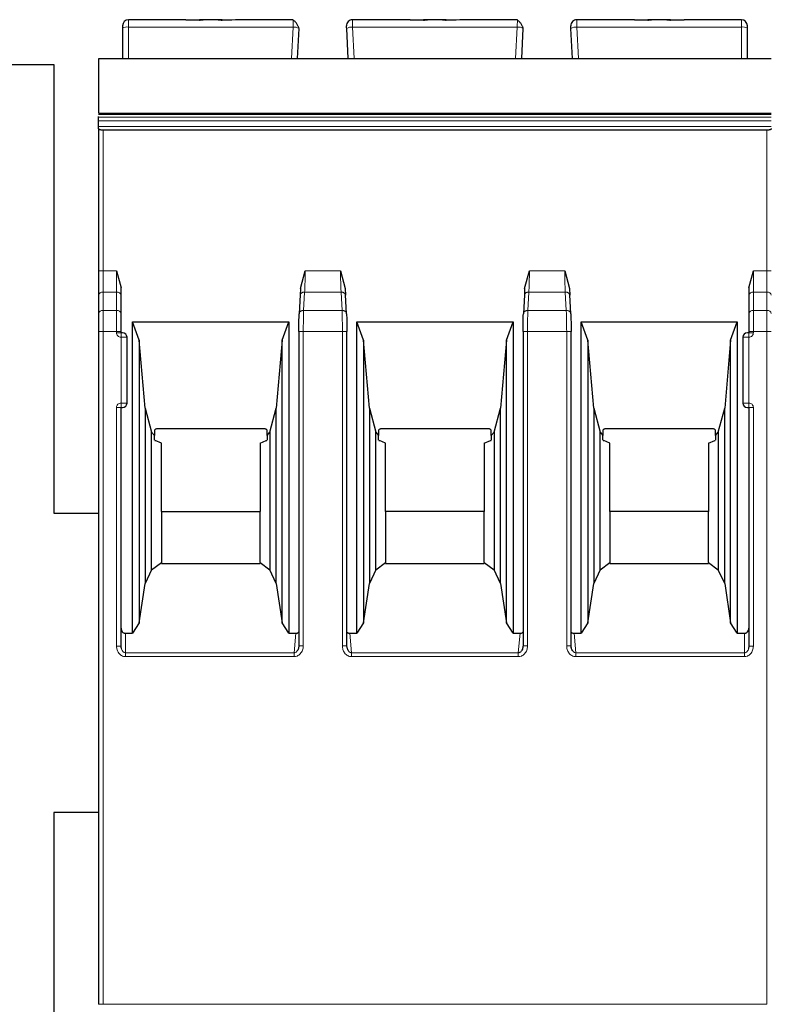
# Model space of a CAD drawing. Header units: millimetres. Extents: x 5 to 418, y 2 to 292.
# Tile 11 of 30: x 64 to 90, y 223 to 256. Entities that reach past the tile are written whole.
import ezdxf

# ---------------------------------------------------------------- set-up
doc = ezdxf.new("R2010")
doc.units = ezdxf.units.MM

msp = doc.modelspace()

# ---------------------------------------------------------------- linework, layer by layer
at = {"color": 7, "linetype": 'Continuous', "lineweight": 25}
for p, q in [((70.057, 256.225), (68.138, 256.225)), ((70.053, 256.225), (70.509, 256.225)), ((70.509, 256.206), (70.057, 256.225)), ((70.634, 256.225), (70.509, 256.225)), ((71.142, 256.225), (70.634, 256.225)), ((71.267, 256.225), (71.145, 256.225)), ((71.719, 256.225), (71.267, 256.206)), ((71.267, 256.225), (71.597, 256.225)), ((73.645, 256.225), (71.719, 256.225)), ((77.557, 256.225), (75.631, 256.225)), ((77.553, 256.225), (78.009, 256.225)), ((78.009, 256.206), (77.557, 256.225)), ((78.134, 256.225), (78.009, 256.225)), ((78.642, 256.225), (78.134, 256.225)), ((78.767, 256.225), (78.645, 256.225)), ((79.219, 256.225), (78.767, 256.206)), ((78.767, 256.225), (79.097, 256.225)), ((81.145, 256.225), (79.219, 256.225)), ((85.057, 256.225), (83.131, 256.225)), ((85.509, 256.206), (85.057, 256.225)), ((85.057, 256.225), (85.509, 256.225)), ((85.629, 256.225), (85.509, 256.225)), ((86.142, 256.225), (85.634, 256.225)), ((86.267, 256.225), (86.142, 256.225)), ((86.719, 256.225), (86.267, 256.206)), ((86.267, 256.225), (86.719, 256.225)), ((88.638, 256.225), (86.719, 256.225)), ((67.938, 255.943), (67.938, 254.925)), ((73.788, 254.925), (73.841, 255.932)), ((75.488, 254.925), (75.435, 255.932)), ((81.288, 254.925), (81.341, 255.932)), ((82.988, 254.925), (82.935, 255.932)), ((88.838, 254.925), (88.838, 255.943)), ((67.138, 254.925), (89.638, 254.925)), ((57.638, 254.725), (65.638, 254.725)), ((65.638, 254.725), (65.638, 239.725)), ((67.138, 253.071), (89.638, 253.071)), ((67.138, 252.963), (67.138, 252.994)), ((67.138, 252.844), (67.138, 252.963)), ((67.138, 252.656), (67.138, 252.844)), ((67.138, 252.583), (67.138, 252.656)), ((67.138, 252.583), (67.138, 247.826)), ((89.488, 252.529), (67.288, 252.529)), ((67.738, 247.826), (67.888, 247.258)), ((73.888, 247.244), (74.046, 247.825)), ((75.23, 247.826), (75.388, 247.244)), ((81.388, 247.244), (81.546, 247.825)), ((82.73, 247.826), (82.888, 247.244)), ((88.888, 247.258), (89.038, 247.826)), ((67.888, 247.012), (67.888, 247.258)), ((73.888, 247.244), (73.879, 247.012)), ((75.388, 247.244), (75.397, 247.012)), ((81.388, 247.244), (81.379, 247.012)), ((82.888, 247.244), (82.897, 247.012)), ((88.888, 247.258), (88.888, 247.012)), ((67.138, 247.012), (67.138, 246.398)), ((67.888, 246.398), (67.888, 247.012)), ((73.879, 247.029), (73.846, 246.393)), ((75.43, 246.393), (75.397, 247.029)), ((81.379, 247.029), (81.346, 246.393)), ((82.93, 246.393), (82.897, 247.029)), ((88.888, 247.012), (88.888, 246.398)), ((68.276, 246.121), (73.5, 246.121)), ((68.276, 235.713), (68.276, 246.121)), ((68.498, 245.511), (68.276, 246.121)), ((73.278, 245.511), (73.5, 246.121)), ((73.5, 246.121), (73.5, 235.713)), ((75.776, 246.121), (81, 246.121)), ((75.776, 235.713), (75.776, 246.121)), ((75.998, 245.511), (75.776, 246.121)), ((80.778, 245.511), (81, 246.121)), ((81, 246.121), (81, 235.713)), ((83.276, 246.121), (88.5, 246.121)), ((83.276, 235.713), (83.276, 246.121)), ((83.498, 245.511), (83.276, 246.121)), ((88.278, 245.511), (88.5, 246.121)), ((88.5, 246.121), (88.5, 235.713)), ((67.138, 245.797), (67.138, 223.311)), ((67.888, 245.761), (67.888, 245.797)), ((68.088, 243.411), (68.088, 245.611)), ((73.833, 245.797), (73.833, 235.289)), ((75.443, 235.289), (75.443, 245.8)), ((81.333, 245.797), (81.333, 235.289)), ((82.943, 235.289), (82.943, 245.8)), ((88.688, 245.611), (88.688, 243.411)), ((88.888, 245.797), (88.888, 245.761)), ((68.498, 245.511), (68.498, 236.065)), ((68.697, 243.241), (68.498, 245.511)), ((73.278, 245.511), (73.079, 243.241)), ((73.278, 236.065), (73.278, 245.511)), ((75.998, 245.511), (75.998, 236.065)), ((76.197, 243.241), (75.998, 245.511)), ((80.778, 245.511), (80.579, 243.241)), ((80.778, 236.065), (80.778, 245.511)), ((83.498, 245.511), (83.498, 236.065)), ((83.697, 243.241), (83.498, 245.511)), ((88.278, 245.511), (88.079, 243.241)), ((88.278, 236.065), (88.278, 245.511)), ((67.888, 235.28), (67.888, 243.261)), ((67.888, 243.261), (67.938, 243.261)), ((68.697, 243.241), (68.911, 242.441)), ((68.697, 243.241), (68.697, 237.376)), ((72.865, 242.441), (73.079, 243.241)), ((73.079, 237.376), (73.079, 243.241)), ((76.197, 243.241), (76.411, 242.441)), ((76.197, 243.241), (76.197, 237.376)), ((80.365, 242.441), (80.579, 243.241)), ((80.579, 237.376), (80.579, 243.241)), ((83.697, 243.241), (83.911, 242.441)), ((83.697, 243.241), (83.697, 237.376)), ((87.865, 242.441), (88.079, 243.241)), ((88.079, 237.376), (88.079, 243.241)), ((88.838, 243.261), (88.888, 243.261)), ((88.888, 243.261), (88.888, 235.28)), ((68.911, 242.441), (69.003, 242.323)), ((68.911, 237.838), (68.911, 242.441)), ((69.003, 242.504), (69.003, 242.323)), ((69.003, 242.174), (69.003, 242.323)), ((72.653, 242.551), (69.123, 242.551)), ((72.773, 242.323), (72.773, 242.504)), ((72.773, 242.323), (72.865, 242.441)), ((72.773, 242.323), (72.773, 242.174)), ((72.865, 242.441), (72.865, 237.838)), ((76.411, 242.441), (76.503, 242.323)), ((76.411, 237.838), (76.411, 242.441)), ((76.503, 242.504), (76.503, 242.323)), ((76.503, 242.174), (76.503, 242.323)), ((80.153, 242.551), (76.623, 242.551)), ((80.273, 242.323), (80.273, 242.504)), ((80.273, 242.323), (80.365, 242.441)), ((80.273, 242.323), (80.273, 242.174)), ((80.365, 242.441), (80.365, 237.838)), ((83.911, 242.441), (84.003, 242.323)), ((83.911, 237.838), (83.911, 242.441)), ((84.003, 242.504), (84.003, 242.323)), ((84.003, 242.174), (84.003, 242.323)), ((87.653, 242.551), (84.123, 242.551)), ((87.773, 242.323), (87.773, 242.504)), ((87.773, 242.323), (87.865, 242.441)), ((87.773, 242.323), (87.773, 242.174)), ((87.865, 242.441), (87.865, 237.838)), ((69.014, 242.161), (69.031, 242.161)), ((69.238, 242.071), (69.031, 242.161)), ((69.238, 239.79), (69.238, 242.071)), ((72.538, 242.071), (72.745, 242.161)), ((72.538, 242.071), (72.538, 239.79)), ((72.745, 242.161), (72.763, 242.161)), ((76.514, 242.161), (76.531, 242.161)), ((76.738, 242.071), (76.531, 242.161)), ((76.738, 239.79), (76.738, 242.071)), ((80.038, 242.071), (80.245, 242.161)), ((80.038, 242.071), (80.038, 239.79)), ((80.245, 242.161), (80.263, 242.161)), ((84.014, 242.161), (84.031, 242.161)), ((84.238, 242.071), (84.031, 242.161)), ((84.238, 239.79), (84.238, 242.071)), ((87.538, 242.071), (87.745, 242.161)), ((87.538, 242.071), (87.538, 239.79)), ((87.745, 242.161), (87.763, 242.161)), ((65.638, 239.725), (67.138, 239.725)), ((69.238, 239.79), (69.238, 238.08)), ((69.238, 239.79), (72.538, 239.79)), ((72.538, 238.08), (72.538, 239.79)), ((76.738, 239.79), (76.738, 238.08)), ((80.038, 239.79), (76.738, 239.79)), ((80.038, 238.08), (80.038, 239.79)), ((84.238, 239.79), (84.238, 238.08)), ((87.538, 239.79), (84.238, 239.79)), ((87.538, 238.08), (87.538, 239.79)), ((68.911, 237.838), (69.238, 238.08)), ((69.238, 238.08), (69.238, 238.051)), ((69.238, 238.051), (72.538, 238.051)), ((72.538, 238.08), (72.538, 238.051)), ((72.538, 238.08), (72.865, 237.838)), ((76.411, 237.838), (76.738, 238.08)), ((76.738, 238.08), (76.738, 238.051)), ((76.738, 238.051), (80.038, 238.051)), ((80.038, 238.08), (80.038, 238.051)), ((80.038, 238.08), (80.365, 237.838)), ((83.911, 237.838), (84.238, 238.08)), ((84.238, 238.08), (84.238, 238.051)), ((84.238, 238.051), (87.538, 238.051)), ((87.538, 238.08), (87.538, 238.051)), ((87.538, 238.08), (87.865, 237.838)), ((68.911, 237.838), (68.697, 237.376)), ((73.079, 237.376), (72.865, 237.838)), ((76.411, 237.838), (76.197, 237.376)), ((80.579, 237.376), (80.365, 237.838)), ((83.911, 237.838), (83.697, 237.376)), ((88.079, 237.376), (87.865, 237.838)), ((68.498, 236.065), (68.697, 237.376)), ((73.079, 237.376), (73.278, 236.065)), ((75.998, 236.065), (76.197, 237.376)), ((80.579, 237.376), (80.778, 236.065)), ((83.498, 236.065), (83.697, 237.376)), ((88.079, 237.376), (88.278, 236.065)), ((68.498, 236.065), (68.276, 235.713)), ((73.5, 235.713), (73.278, 236.065)), ((75.998, 236.065), (75.776, 235.713)), ((81, 235.713), (80.778, 236.065)), ((83.498, 236.065), (83.276, 235.713)), ((88.5, 235.713), (88.278, 236.065)), ((68.038, 235.713), (68.276, 235.713)), ((73.5, 235.713), (73.734, 235.713)), ((75.542, 235.713), (75.776, 235.713)), ((81, 235.713), (81.234, 235.713)), ((83.042, 235.713), (83.276, 235.713)), ((88.5, 235.713), (88.738, 235.713)), ((67.898, 235.203), (67.886, 235.28)), ((73.835, 235.289), (73.819, 235.201)), ((75.457, 235.201), (75.441, 235.289)), ((81.335, 235.289), (81.319, 235.201)), ((82.957, 235.201), (82.941, 235.289)), ((88.891, 235.28), (88.878, 235.203)), ((67.138, 229.725), (65.638, 229.725)), ((65.638, 229.725), (65.638, 221.725))]:
    msp.add_line(p, q, dxfattribs=at)
at = {"color": 7, "linetype": 'Continuous', "lineweight": 18}
for p, q in [((68.138, 255.977), (68.138, 256.225)), ((88.638, 255.977), (88.638, 256.225)), ((68.138, 254.925), (68.138, 255.977)), ((73.641, 255.977), (68.138, 255.977)), ((73.586, 254.925), (73.641, 255.977)), ((75.69, 254.925), (75.635, 255.977)), ((81.141, 255.977), (75.635, 255.977)), ((81.086, 254.925), (81.141, 255.977)), ((83.19, 254.925), (83.135, 255.977)), ((88.638, 255.977), (83.135, 255.977)), ((88.638, 254.925), (88.638, 255.977)), ((89.638, 254.912), (67.138, 254.912)), ((89.638, 252.963), (67.138, 252.963)), ((67.138, 252.844), (89.638, 252.844)), ((67.138, 252.656), (89.638, 252.656)), ((67.288, 247.826), (67.288, 252.529)), ((89.488, 247.826), (89.488, 252.529)), ((67.288, 247.826), (67.138, 247.826)), ((67.288, 247.118), (67.288, 247.826)), ((67.288, 247.826), (67.738, 247.826)), ((67.738, 247.826), (67.738, 247.118)), ((74.046, 247.825), (75.23, 247.826)), ((81.546, 247.825), (82.73, 247.826)), ((89.038, 247.118), (89.038, 247.826)), ((89.038, 247.826), (89.488, 247.826)), ((89.488, 247.826), (89.488, 247.118)), ((89.638, 247.826), (89.488, 247.826)), ((67.288, 246.504), (67.288, 247.118)), ((67.738, 247.118), (67.288, 247.118)), ((67.738, 246.504), (67.738, 247.118)), ((73.996, 246.504), (74.028, 247.119)), ((75.248, 247.119), (74.028, 247.119)), ((75.248, 247.119), (75.28, 246.504)), ((81.496, 246.504), (81.528, 247.119)), ((82.748, 247.119), (81.528, 247.119)), ((82.748, 247.119), (82.78, 246.504)), ((89.038, 247.118), (89.038, 246.504)), ((89.488, 247.118), (89.038, 247.118)), ((89.488, 247.118), (89.488, 246.504)), ((67.288, 245.797), (67.288, 246.504)), ((67.738, 246.504), (67.288, 246.504)), ((67.738, 245.797), (67.738, 246.504)), ((75.28, 246.504), (73.996, 246.504)), ((82.78, 246.504), (81.496, 246.504)), ((89.038, 246.504), (89.038, 245.797)), ((89.488, 246.504), (89.038, 246.504)), ((89.488, 246.504), (89.488, 245.797)), ((67.288, 245.797), (67.138, 245.797)), ((67.288, 223.311), (67.288, 245.797)), ((67.738, 245.797), (67.288, 245.797)), ((67.738, 245.761), (67.738, 245.797)), ((67.888, 245.797), (67.738, 245.797)), ((67.738, 245.761), (67.888, 245.761)), ((67.888, 245.611), (67.888, 245.761)), ((67.888, 243.411), (67.888, 245.611)), ((68.088, 245.611), (67.888, 245.611)), ((73.983, 245.797), (73.983, 235.289)), ((75.293, 245.797), (73.983, 245.797)), ((75.293, 235.289), (75.293, 245.797)), ((81.483, 245.797), (81.483, 235.289)), ((82.793, 245.797), (81.483, 245.797)), ((82.793, 235.289), (82.793, 245.797)), ((88.888, 245.611), (88.688, 245.611)), ((89.038, 245.797), (88.888, 245.797)), ((88.888, 245.761), (89.038, 245.761)), ((88.888, 245.611), (88.888, 243.411)), ((89.038, 245.797), (89.038, 245.761)), ((89.488, 245.797), (89.038, 245.797)), ((89.488, 223.311), (89.488, 245.797)), ((89.638, 245.797), (89.488, 245.797)), ((67.738, 235.28), (67.738, 243.261)), ((67.888, 243.411), (68.088, 243.411)), ((88.688, 243.411), (88.888, 243.411)), ((88.888, 243.411), (88.888, 243.261)), ((89.038, 243.261), (88.888, 243.261)), ((89.038, 243.261), (89.038, 235.28)), ((68.038, 235.713), (68.038, 235.064)), ((73.734, 235.713), (73.675, 235.064)), ((75.601, 235.064), (75.542, 235.713)), ((81.234, 235.713), (81.175, 235.064)), ((83.101, 235.064), (83.042, 235.713)), ((88.738, 235.064), (88.738, 235.713)), ((67.738, 235.28), (67.888, 235.28)), ((73.675, 235.064), (68.038, 235.064)), ((73.675, 234.934), (73.675, 235.064)), ((75.293, 235.289), (75.443, 235.289)), ((81.175, 235.064), (75.601, 235.064)), ((81.175, 234.934), (81.175, 235.064)), ((82.793, 235.289), (82.943, 235.289)), ((88.738, 235.064), (83.101, 235.064)), ((88.738, 234.934), (88.738, 235.064)), ((89.038, 235.28), (88.888, 235.28)), ((73.675, 234.934), (68.038, 234.934)), ((81.175, 234.934), (75.601, 234.934)), ((88.738, 234.934), (83.101, 234.934)), ((67.288, 223.311), (67.138, 223.311)), ((67.288, 223.311), (89.488, 223.311))]:
    msp.add_line(p, q, dxfattribs=at)
at = {"color": 7, "linetype": 'Continuous', "lineweight": 25, "flags": 128}
msp.add_lwpolyline([(67.138, 253.106), (77.319, 253.106), (89.638, 253.106)], dxfattribs=at)
at = {"color": 7, "linetype": 'Continuous', "lineweight": 18, "flags": 128}
msp.add_lwpolyline([(68.038, 234.934), (68.038, 234.953), (68.038, 234.973), (68.038, 234.991), (68.038, 235.009), (68.038, 235.025), (68.038, 235.04), (68.038, 235.053), (68.038, 235.064)], dxfattribs=at)
at = {"color": 7, "linetype": 'Continuous', "lineweight": 25}
for centre, radius, start, end in [((68.138, 256.025), 0.2, 90, 180), ((75.631, 256.025), 0.2, 90, 183), ((83.131, 256.025), 0.2, 90, 183), ((88.638, 256.025), 0.2, 0, 90), ((67.938, 245.611), 0.15, 0, 90), ((88.838, 245.611), 0.15, 90, 180), ((67.938, 243.411), 0.15, 270, 0), ((88.838, 243.411), 0.15, 180, 270)]:
    msp.add_arc(centre, radius, start, end, dxfattribs=at)
at = {"color": 7, "linetype": 'Continuous', "lineweight": 18}
for centre, radius, start, end in [((68.09, 255.663), 0.318, 81.2205, 118.4816), ((73.674, 255.657), 0.322, 58.6814, 95.8167), ((75.602, 255.657), 0.322, 84.1833, 121.3186), ((81.174, 255.657), 0.322, 58.6814, 95.8167), ((83.102, 255.657), 0.322, 84.1833, 121.3186), ((88.686, 255.663), 0.318, 61.5187, 98.7788), ((67.269, 246.986), 0.134, 81.9515, 168.5735), ((67.757, 246.986), 0.134, 11.4218, 98.0495), ((89.019, 246.986), 0.134, 81.9505, 168.5782), ((89.507, 246.986), 0.134, 11.4185, 98.0502), ((67.269, 246.372), 0.134, 81.9505, 168.5782), ((67.757, 246.372), 0.134, 11.4203, 98.0498), ((89.019, 246.372), 0.134, 81.9505, 168.5782), ((89.507, 246.372), 0.134, 11.4218, 98.0495)]:
    msp.add_arc(centre, radius, start, end, dxfattribs=at)
at = {"color": 7, "linetype": 'Continuous', "lineweight": 25}
for points, knots in [([(70.509, 256.206), (70.526, 256.212), (70.563, 256.224), (70.609, 256.225), (70.634, 256.225)], [0, 0, 0, 0, 0.457928, 1, 1, 1, 1]), ([(71.142, 256.225), (71.167, 256.225), (71.213, 256.224), (71.25, 256.212), (71.267, 256.206)], [0, 0, 0, 0, 0.542072, 1, 1, 1, 1]), ([(73.838, 255.939), (73.835, 255.948), (73.83, 255.966), (73.816, 256.003), (73.796, 256.043), (73.77, 256.086), (73.741, 256.127), (73.709, 256.162), (73.676, 256.19), (73.655, 256.202), (73.644, 256.207)], [0, 0, 0, 0, 0.104122, 0.217366, 0.338731, 0.466618, 0.598956, 0.733454, 0.867819, 1, 1, 1, 1]), ([(73.645, 256.205), (73.645, 256.207), (73.645, 256.224), (73.645, 256.225), (73.645, 256.225)], [0, 0, 0, 0, 0.155845, 1, 1, 1, 1]), ([(78.009, 256.206), (78.026, 256.212), (78.063, 256.224), (78.109, 256.225), (78.134, 256.225)], [0, 0, 0, 0, 0.457928, 1, 1, 1, 1]), ([(78.642, 256.225), (78.667, 256.225), (78.713, 256.224), (78.75, 256.212), (78.767, 256.206)], [0, 0, 0, 0, 0.542072, 1, 1, 1, 1]), ([(81.338, 255.939), (81.335, 255.948), (81.33, 255.966), (81.316, 256.003), (81.296, 256.043), (81.27, 256.086), (81.241, 256.127), (81.209, 256.162), (81.176, 256.19), (81.155, 256.202), (81.144, 256.207)], [0, 0, 0, 0, 0.104122, 0.217366, 0.338731, 0.466618, 0.598956, 0.733454, 0.867819, 1, 1, 1, 1]), ([(81.145, 256.205), (81.145, 256.207), (81.145, 256.224), (81.145, 256.225), (81.145, 256.225)], [0, 0, 0, 0, 0.1558454, 1, 1, 1, 1]), ([(85.509, 256.206), (85.526, 256.212), (85.563, 256.224), (85.609, 256.225), (85.634, 256.225)], [0, 0, 0, 0, 0.457928, 1, 1, 1, 1]), ([(86.142, 256.225), (86.167, 256.225), (86.213, 256.224), (86.25, 256.212), (86.267, 256.206)], [0, 0, 0, 0, 0.542072, 1, 1, 1, 1]), ([(67.938, 256.025), (67.938, 256.024), (67.938, 256.022), (67.938, 256.003), (67.938, 255.977), (67.938, 255.954), (67.938, 255.943)], [0, 0, 0, 0, 0.248422, 0.499806, 0.748451, 1, 1, 1, 1]), ([(75.435, 255.932), (75.435, 255.944), (75.433, 255.969), (75.432, 255.996), (75.431, 256.012), (75.431, 256.014), (75.431, 256.015)], [0, 0, 0, 0, 0.274232, 0.551157, 0.774246, 1, 1, 1, 1]), ([(82.935, 255.932), (82.935, 255.944), (82.933, 255.969), (82.932, 255.996), (82.931, 256.012), (82.931, 256.014), (82.931, 256.015)], [0, 0, 0, 0, 0.274232, 0.551157, 0.774246, 1, 1, 1, 1]), ([(88.838, 255.943), (88.838, 255.954), (88.838, 255.976), (88.838, 256.003), (88.838, 256.022), (88.838, 256.024), (88.838, 256.025)], [0, 0, 0, 0, 0.248422, 0.499806, 0.748451, 1, 1, 1, 1]), ([(67.138, 254.912), (67.138, 254.899), (67.138, 254.872), (67.138, 254.754), (67.138, 254.59), (67.138, 254.398), (67.138, 254.176), (67.138, 253.91), (67.138, 253.639), (67.138, 253.403), (67.138, 253.238), (67.138, 253.138), (67.138, 253.118), (67.138, 253.112)], [0, 0, 0, 0, 0.076745, 0.153367, 0.258272, 0.344601, 0.433118, 0.569251, 0.709424, 0.805797, 0.902776, 0.973312, 1, 1, 1, 1]), ([(67.288, 252.529), (67.278, 252.529), (67.259, 252.529), (67.231, 252.533), (67.204, 252.538), (67.175, 252.546), (67.154, 252.558), (67.14, 252.571), (67.139, 252.579), (67.138, 252.583)], [0, 0, 0, 0, 0.118116, 0.239841, 0.365707, 0.496198, 0.707212, 0.843455, 1, 1, 1, 1]), ([(89.638, 252.583), (89.637, 252.579), (89.636, 252.571), (89.622, 252.558), (89.601, 252.546), (89.572, 252.538), (89.545, 252.533), (89.517, 252.529), (89.498, 252.529), (89.488, 252.529)], [0, 0, 0, 0, 0.156529, 0.292767, 0.503802, 0.634284, 0.760147, 0.881875, 1, 1, 1, 1]), ([(73.833, 245.797), (73.834, 245.91), (73.835, 246.135), (73.843, 246.311), (73.846, 246.398)], [0, 0, 0, 0, 0.500455, 1, 1, 1, 1]), ([(75.43, 246.398), (75.433, 246.31), (75.441, 246.135), (75.442, 245.91), (75.443, 245.797)], [0, 0, 0, 0, 0.50022, 1, 1, 1, 1]), ([(81.333, 245.797), (81.334, 245.91), (81.335, 246.135), (81.343, 246.311), (81.346, 246.398)], [0, 0, 0, 0, 0.500455, 1, 1, 1, 1]), ([(82.93, 246.398), (82.933, 246.31), (82.941, 246.135), (82.942, 245.91), (82.943, 245.797)], [0, 0, 0, 0, 0.50022, 1, 1, 1, 1]), ([(67.938, 245.761), (67.937, 245.761), (67.936, 245.761), (67.926, 245.761), (67.916, 245.761), (67.905, 245.761), (67.895, 245.761), (67.888, 245.761)], [0, 0, 0, 0, 0.249173, 0.498991, 0.624116, 0.746059, 1, 1, 1, 1]), ([(88.888, 245.761), (88.881, 245.761), (88.868, 245.761), (88.855, 245.761), (88.846, 245.761), (88.84, 245.761), (88.839, 245.761), (88.838, 245.761)], [0, 0, 0, 0, 0.249173, 0.498991, 0.624116, 0.746059, 1, 1, 1, 1]), ([(69.123, 242.551), (69.111, 242.551), (69.086, 242.55), (69.053, 242.54), (69.024, 242.525), (69.01, 242.511), (69.003, 242.504)], [0, 0, 0, 0, 0.258577, 0.499428, 0.74058, 1, 1, 1, 1]), ([(72.773, 242.504), (72.766, 242.511), (72.752, 242.525), (72.723, 242.54), (72.69, 242.55), (72.665, 242.551), (72.653, 242.551)], [0, 0, 0, 0, 0.25942, 0.500572, 0.741423, 1, 1, 1, 1]), ([(76.623, 242.551), (76.611, 242.551), (76.586, 242.55), (76.553, 242.54), (76.524, 242.525), (76.51, 242.511), (76.503, 242.504)], [0, 0, 0, 0, 0.258577, 0.499428, 0.74058, 1, 1, 1, 1]), ([(80.273, 242.504), (80.266, 242.511), (80.252, 242.525), (80.223, 242.54), (80.19, 242.55), (80.165, 242.551), (80.153, 242.551)], [0, 0, 0, 0, 0.25942, 0.500572, 0.741423, 1, 1, 1, 1]), ([(84.123, 242.551), (84.111, 242.551), (84.086, 242.55), (84.053, 242.54), (84.024, 242.525), (84.01, 242.511), (84.003, 242.504)], [0, 0, 0, 0, 0.258577, 0.499428, 0.74058, 1, 1, 1, 1]), ([(87.773, 242.504), (87.766, 242.511), (87.752, 242.525), (87.723, 242.54), (87.69, 242.55), (87.665, 242.551), (87.653, 242.551)], [0, 0, 0, 0, 0.25942, 0.500572, 0.741423, 1, 1, 1, 1]), ([(67.888, 235.886), (67.89, 235.865), (67.894, 235.821), (67.922, 235.774), (67.951, 235.743), (67.978, 235.725), (68.007, 235.715), (68.027, 235.714), (68.038, 235.713)], [0, 0, 0, 0, 0.254973, 0.507788, 0.636302, 0.756803, 0.875791, 1, 1, 1, 1]), ([(73.734, 235.713), (73.746, 235.714), (73.769, 235.715), (73.805, 235.728), (73.823, 235.747), (73.833, 235.758)], [0, 0, 0, 0, 0.318252, 0.614845, 1, 1, 1, 1]), ([(75.443, 235.756), (75.447, 235.752), (75.458, 235.74), (75.48, 235.726), (75.51, 235.715), (75.531, 235.714), (75.542, 235.713)], [0, 0, 0, 0, 0.1518808, 0.4338511, 0.7113036, 1, 1, 1, 1]), ([(81.234, 235.713), (81.246, 235.714), (81.269, 235.715), (81.305, 235.728), (81.323, 235.747), (81.333, 235.758)], [0, 0, 0, 0, 0.3182516, 0.6148448, 1, 1, 1, 1]), ([(82.943, 235.756), (82.947, 235.752), (82.958, 235.74), (82.98, 235.726), (83.01, 235.715), (83.031, 235.714), (83.042, 235.713)], [0, 0, 0, 0, 0.151881, 0.433851, 0.711304, 1, 1, 1, 1]), ([(88.738, 235.713), (88.748, 235.714), (88.769, 235.715), (88.798, 235.725), (88.825, 235.743), (88.854, 235.773), (88.882, 235.821), (88.886, 235.865), (88.888, 235.886)], [0, 0, 0, 0, 0.123531, 0.242311, 0.363019, 0.492033, 0.743899, 1, 1, 1, 1]), ([(73.833, 235.289), (73.83, 235.253), (73.824, 235.194), (73.792, 235.144), (73.78, 235.125)], [0, 0, 0, 0, 0.622684, 1, 1, 1, 1]), ([(75.483, 235.144), (75.474, 235.161), (75.45, 235.206), (75.446, 235.257), (75.443, 235.289)], [0, 0, 0, 0, 0.374512, 1, 1, 1, 1]), ([(81.333, 235.289), (81.33, 235.253), (81.324, 235.194), (81.292, 235.144), (81.28, 235.125)], [0, 0, 0, 0, 0.622684, 1, 1, 1, 1]), ([(82.983, 235.144), (82.974, 235.161), (82.95, 235.206), (82.946, 235.257), (82.943, 235.289)], [0, 0, 0, 0, 0.374512, 1, 1, 1, 1])]:
    msp.add_open_spline(points, degree=3, knots=knots, dxfattribs=at)
at = {"color": 7, "linetype": 'Continuous', "lineweight": 18}
for points, knots in [([(73.641, 255.977), (73.641, 255.997), (73.642, 256.036), (73.643, 256.104), (73.644, 256.169), (73.645, 256.194), (73.645, 256.205)], [0, 0, 0, 0, 0.196726, 0.385098, 0.735296, 1, 1, 1, 1]), ([(75.635, 255.977), (75.635, 255.997), (75.634, 256.037), (75.633, 256.105), (75.632, 256.171), (75.631, 256.217), (75.631, 256.223), (75.631, 256.225)], [0, 0, 0, 0, 0.147993, 0.28951, 0.551999, 0.788853, 1, 1, 1, 1]), ([(81.141, 255.977), (81.141, 255.997), (81.142, 256.036), (81.143, 256.104), (81.144, 256.169), (81.145, 256.194), (81.145, 256.205)], [0, 0, 0, 0, 0.196726, 0.385098, 0.735296, 1, 1, 1, 1]), ([(83.135, 255.977), (83.135, 255.997), (83.134, 256.037), (83.133, 256.105), (83.132, 256.171), (83.131, 256.217), (83.131, 256.223), (83.131, 256.225)], [0, 0, 0, 0, 0.147993, 0.28951, 0.551999, 0.788853, 1, 1, 1, 1]), ([(74.028, 247.119), (74.031, 247.169), (74.036, 247.27), (74.044, 247.504), (74.045, 247.698), (74.046, 247.825)], [0, 0, 0, 0, 0.260476, 0.514323, 1, 1, 1, 1]), ([(75.23, 247.826), (75.231, 247.698), (75.232, 247.504), (75.24, 247.27), (75.245, 247.17), (75.248, 247.119)], [0, 0, 0, 0, 0.485238, 0.739194, 1, 1, 1, 1]), ([(81.528, 247.119), (81.531, 247.169), (81.536, 247.27), (81.544, 247.504), (81.545, 247.698), (81.546, 247.825)], [0, 0, 0, 0, 0.260476, 0.514323, 1, 1, 1, 1]), ([(82.73, 247.826), (82.731, 247.698), (82.732, 247.504), (82.74, 247.27), (82.745, 247.17), (82.748, 247.119)], [0, 0, 0, 0, 0.48524, 0.739196, 1, 1, 1, 1]), ([(73.996, 246.504), (73.994, 246.453), (73.99, 246.352), (73.985, 246.118), (73.984, 245.924), (73.983, 245.797)], [0, 0, 0, 0, 0.260947, 0.514958, 1, 1, 1, 1]), ([(75.293, 245.797), (75.292, 245.924), (75.291, 246.118), (75.286, 246.352), (75.282, 246.453), (75.28, 246.504)], [0, 0, 0, 0, 0.485198, 0.73917, 1, 1, 1, 1]), ([(81.496, 246.504), (81.494, 246.453), (81.49, 246.352), (81.485, 246.118), (81.484, 245.924), (81.483, 245.797)], [0, 0, 0, 0, 0.260947, 0.514958, 1, 1, 1, 1]), ([(82.793, 245.797), (82.792, 245.924), (82.791, 246.118), (82.786, 246.352), (82.782, 246.453), (82.78, 246.504)], [0, 0, 0, 0, 0.485198, 0.73917, 1, 1, 1, 1]), ([(67.888, 245.611), (67.868, 245.613), (67.829, 245.618), (67.78, 245.653), (67.744, 245.702), (67.74, 245.742), (67.738, 245.761)], [0, 0, 0, 0, 0.249127, 0.499863, 0.749135, 1, 1, 1, 1]), ([(89.038, 245.761), (89.036, 245.742), (89.032, 245.702), (88.996, 245.653), (88.947, 245.617), (88.908, 245.613), (88.888, 245.611)], [0, 0, 0, 0, 0.249126, 0.499863, 0.749135, 1, 1, 1, 1]), ([(88.888, 245.761), (88.888, 245.759), (88.888, 245.756), (88.888, 245.738), (88.888, 245.718), (88.888, 245.694), (88.888, 245.659), (88.888, 245.63), (88.888, 245.611)], [0, 0, 0, 0, 0.239457, 0.368361, 0.5, 0.631639, 0.760543, 1, 1, 1, 1]), ([(67.738, 243.261), (67.74, 243.281), (67.744, 243.321), (67.78, 243.37), (67.829, 243.405), (67.868, 243.409), (67.888, 243.411)], [0, 0, 0, 0, 0.2491265, 0.4998627, 0.7491353, 1, 1, 1, 1]), ([(88.888, 243.411), (88.908, 243.409), (88.947, 243.405), (88.996, 243.37), (89.032, 243.321), (89.036, 243.281), (89.038, 243.261)], [0, 0, 0, 0, 0.249127, 0.499863, 0.749135, 1, 1, 1, 1]), ([(68.038, 234.934), (68.016, 234.935), (67.97, 234.939), (67.907, 234.965), (67.853, 235.004), (67.797, 235.066), (67.747, 235.159), (67.741, 235.239), (67.738, 235.28)], [0, 0, 0, 0, 0.132755, 0.269207, 0.395117, 0.5277, 0.759541, 1, 1, 1, 1]), ([(68.038, 235.064), (68.028, 235.065), (68.006, 235.067), (67.975, 235.082), (67.946, 235.106), (67.919, 235.144), (67.894, 235.202), (67.89, 235.251), (67.888, 235.28)], [0, 0, 0, 0, 0.103114, 0.21565, 0.342147, 0.485828, 0.693769, 1, 1, 1, 1]), ([(73.983, 235.289), (73.978, 235.242), (73.969, 235.146), (73.904, 235.044), (73.836, 234.984), (73.767, 234.944), (73.71, 234.938), (73.675, 234.934)], [0, 0, 0, 0, 0.274135, 0.547934, 0.674062, 0.799313, 1, 1, 1, 1]), ([(73.78, 235.125), (73.773, 235.116), (73.758, 235.098), (73.731, 235.079), (73.703, 235.066), (73.684, 235.065), (73.675, 235.064)], [0, 0, 0, 0, 0.291793, 0.552113, 0.785915, 1, 1, 1, 1]), ([(75.601, 234.934), (75.578, 234.935), (75.533, 234.939), (75.469, 234.966), (75.412, 235.005), (75.353, 235.071), (75.303, 235.167), (75.296, 235.25), (75.293, 235.289)], [0, 0, 0, 0, 0.130146, 0.264614, 0.391983, 0.526577, 0.773037, 1, 1, 1, 1]), ([(75.601, 235.064), (75.591, 235.065), (75.569, 235.067), (75.537, 235.084), (75.507, 235.109), (75.491, 235.132), (75.483, 235.144)], [0, 0, 0, 0, 0.205983, 0.43644, 0.699318, 1, 1, 1, 1]), ([(81.483, 235.289), (81.478, 235.242), (81.469, 235.146), (81.404, 235.044), (81.336, 234.984), (81.267, 234.944), (81.21, 234.938), (81.175, 234.934)], [0, 0, 0, 0, 0.274137, 0.547937, 0.674066, 0.799318, 1, 1, 1, 1]), ([(81.28, 235.125), (81.273, 235.116), (81.258, 235.098), (81.231, 235.079), (81.203, 235.066), (81.184, 235.065), (81.175, 235.064)], [0, 0, 0, 0, 0.291793, 0.552113, 0.785915, 1, 1, 1, 1]), ([(83.101, 234.934), (83.078, 234.935), (83.033, 234.939), (82.969, 234.966), (82.912, 235.005), (82.853, 235.071), (82.803, 235.167), (82.796, 235.25), (82.793, 235.289)], [0, 0, 0, 0, 0.130146, 0.264614, 0.391983, 0.526577, 0.773037, 1, 1, 1, 1]), ([(83.101, 235.064), (83.091, 235.065), (83.069, 235.067), (83.037, 235.084), (83.007, 235.109), (82.991, 235.132), (82.983, 235.144)], [0, 0, 0, 0, 0.205983, 0.43644, 0.699318, 1, 1, 1, 1]), ([(88.888, 235.28), (88.885, 235.247), (88.88, 235.191), (88.849, 235.13), (88.819, 235.096), (88.793, 235.078), (88.766, 235.066), (88.747, 235.064), (88.738, 235.064)], [0, 0, 0, 0, 0.351324, 0.585974, 0.704932, 0.811796, 0.909058, 1, 1, 1, 1]), ([(89.038, 235.28), (89.033, 235.234), (89.024, 235.142), (88.963, 235.042), (88.896, 234.983), (88.829, 234.944), (88.773, 234.938), (88.738, 234.934)], [0, 0, 0, 0, 0.271349, 0.543346, 0.670153, 0.796274, 1, 1, 1, 1])]:
    msp.add_open_spline(points, degree=3, knots=knots, dxfattribs=at)
at = {"color": 7, "linetype": 'Continuous', "lineweight": 25}
for points in [[(67.138, 247.826), (67.138, 247.673), (67.138, 247.369), (67.138, 247.131), (67.138, 247.012)], [(67.138, 246.398), (67.138, 246.31), (67.138, 246.135), (67.138, 245.91), (67.138, 245.797)], [(67.888, 245.797), (67.888, 245.91), (67.888, 246.135), (67.888, 246.31), (67.888, 246.398)], [(88.888, 246.398), (88.888, 246.31), (88.888, 246.135), (88.888, 245.91), (88.888, 245.797)]]:
    msp.add_open_spline(points, degree=3, dxfattribs=at)
at = {"color": 7, "linetype": 'Continuous', "lineweight": 18}
for points in [[(73.879, 247.012), (73.879, 247.02), (73.879, 247.034), (73.888, 247.054), (73.901, 247.073), (73.92, 247.089), (73.943, 247.103), (73.969, 247.112), (73.998, 247.118), (74.018, 247.118), (74.028, 247.119)], [(75.248, 247.119), (75.258, 247.118), (75.278, 247.118), (75.307, 247.112), (75.333, 247.103), (75.356, 247.089), (75.375, 247.073), (75.388, 247.054), (75.397, 247.034), (75.397, 247.02), (75.397, 247.012)], [(81.379, 247.012), (81.379, 247.02), (81.379, 247.034), (81.388, 247.054), (81.401, 247.073), (81.42, 247.089), (81.443, 247.103), (81.469, 247.112), (81.498, 247.118), (81.518, 247.118), (81.528, 247.119)], [(82.748, 247.119), (82.758, 247.118), (82.778, 247.118), (82.807, 247.112), (82.833, 247.103), (82.856, 247.089), (82.875, 247.073), (82.888, 247.054), (82.897, 247.034), (82.897, 247.02), (82.897, 247.012)], [(73.996, 246.504), (73.986, 246.504), (73.966, 246.504), (73.937, 246.498), (73.911, 246.488), (73.888, 246.475), (73.869, 246.459), (73.855, 246.44), (73.847, 246.42), (73.847, 246.405), (73.846, 246.398)], [(75.43, 246.398), (75.429, 246.405), (75.429, 246.42), (75.421, 246.44), (75.407, 246.459), (75.388, 246.475), (75.365, 246.488), (75.339, 246.498), (75.31, 246.504), (75.29, 246.504), (75.28, 246.504)], [(81.496, 246.504), (81.486, 246.504), (81.466, 246.504), (81.437, 246.498), (81.411, 246.488), (81.388, 246.475), (81.369, 246.459), (81.355, 246.44), (81.347, 246.42), (81.347, 246.405), (81.346, 246.398)], [(82.93, 246.398), (82.929, 246.405), (82.929, 246.42), (82.921, 246.44), (82.907, 246.459), (82.888, 246.475), (82.865, 246.488), (82.839, 246.498), (82.81, 246.504), (82.79, 246.504), (82.78, 246.504)], [(73.983, 245.797), (73.973, 245.797), (73.953, 245.797), (73.924, 245.797), (73.897, 245.797), (73.874, 245.797), (73.855, 245.797), (73.842, 245.797), (73.834, 245.797), (73.833, 245.797), (73.833, 245.797)], [(75.443, 245.797), (75.443, 245.797), (75.442, 245.797), (75.434, 245.797), (75.421, 245.797), (75.402, 245.797), (75.379, 245.797), (75.352, 245.797), (75.323, 245.797), (75.303, 245.797), (75.293, 245.797)], [(81.483, 245.797), (81.473, 245.797), (81.453, 245.797), (81.424, 245.797), (81.397, 245.797), (81.374, 245.797), (81.355, 245.797), (81.342, 245.797), (81.334, 245.797), (81.333, 245.797), (81.333, 245.797)], [(82.943, 245.797), (82.943, 245.797), (82.942, 245.797), (82.934, 245.797), (82.921, 245.797), (82.902, 245.797), (82.879, 245.797), (82.852, 245.797), (82.823, 245.797), (82.803, 245.797), (82.793, 245.797)], [(67.738, 243.261), (67.758, 243.261), (67.797, 243.261), (67.847, 243.261), (67.881, 243.261), (67.886, 243.261), (67.888, 243.261)], [(67.888, 243.261), (67.888, 243.264), (67.888, 243.268), (67.888, 243.303), (67.888, 243.352), (67.888, 243.392), (67.888, 243.411)], [(73.983, 235.289), (73.973, 235.289), (73.953, 235.289), (73.924, 235.289), (73.897, 235.289), (73.874, 235.289), (73.855, 235.289), (73.842, 235.289), (73.834, 235.289), (73.833, 235.289), (73.833, 235.289)], [(75.601, 234.934), (75.601, 234.947), (75.601, 234.973), (75.601, 235.009), (75.601, 235.041), (75.601, 235.056), (75.601, 235.064)], [(81.483, 235.289), (81.473, 235.289), (81.453, 235.289), (81.424, 235.289), (81.397, 235.289), (81.374, 235.289), (81.355, 235.289), (81.342, 235.289), (81.334, 235.289), (81.333, 235.289), (81.333, 235.289)], [(83.101, 234.934), (83.101, 234.947), (83.101, 234.973), (83.101, 235.009), (83.101, 235.041), (83.101, 235.056), (83.101, 235.064)]]:
    msp.add_open_spline(points, degree=3, dxfattribs=at)

doc.saveas('drawing.dxf')
